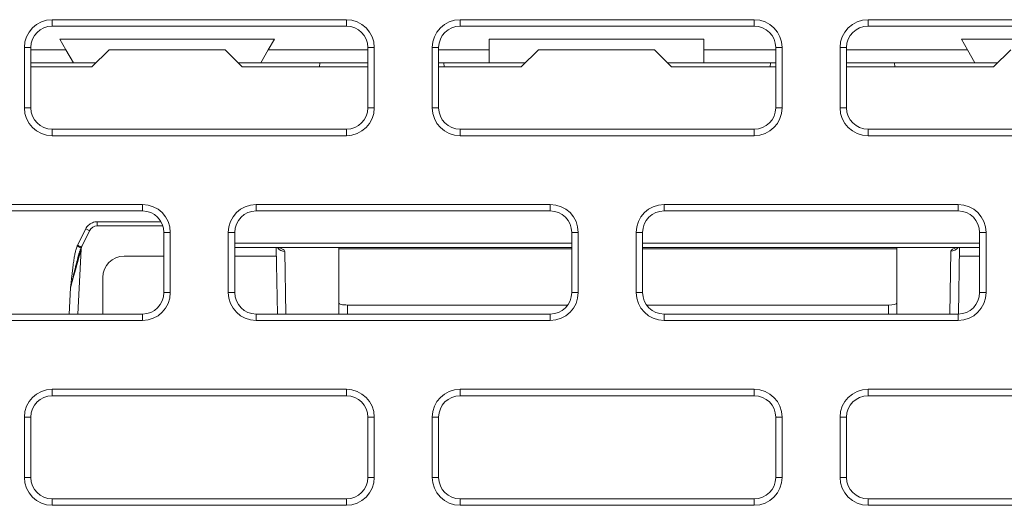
# Model space of a CAD drawing. Header units: millimetres. Extents: x 39 to 1680, y 50 to 804.
# Tile 10 of 68: x 172 to 195, y 671 to 682. Entities that reach past the tile are written whole.
import ezdxf

# ---------------------------------------------------------------- set-up
doc = ezdxf.new("R2010")
doc.units = ezdxf.units.MM
doc.header["$MEASUREMENT"] = 0
doc.layers.get('0').update_dxf_attribs({"lineweight": 25})

msp = doc.modelspace()

# ---------------------------------------------------------------- linework, layer by layer
at = {"color": 0, "linetype": 'Continuous', "lineweight": 0, "extrusion": (0, 1, -2.22045e-16)}
for p, q in [((179.317, 682.001), (172.467, 682.001)), ((172.467, 681.851), (172.467, 682.001)), ((179.317, 681.851), (172.467, 681.851)), ((179.317, 681.851), (179.317, 682.001)), ((188.817, 682.001), (181.967, 682.001)), ((181.967, 681.851), (181.967, 682.001)), ((188.817, 681.851), (181.967, 681.851)), ((188.817, 681.851), (188.817, 682.001)), ((198.317, 682.001), (191.467, 682.001)), ((191.467, 681.851), (191.467, 682.001)), ((198.317, 681.851), (191.467, 681.851)), ((171.817, 681.351), (171.817, 679.951)), ((171.967, 681.351), (171.817, 681.351)), ((171.967, 681.351), (171.967, 679.951)), ((172.786, 681.301), (172.642, 681.551)), ((172.642, 681.551), (177.642, 681.551)), ((177.642, 681.551), (177.497, 681.301)), ((179.817, 679.951), (179.817, 681.351)), ((179.817, 681.351), (179.967, 681.351)), ((179.967, 679.951), (179.967, 681.351)), ((181.317, 681.351), (181.317, 679.951)), ((181.467, 681.351), (181.317, 681.351)), ((181.467, 681.351), (181.467, 679.951)), ((182.642, 681.551), (182.642, 681.301)), ((182.642, 681.551), (187.642, 681.551)), ((187.642, 681.301), (187.642, 681.551)), ((189.317, 679.951), (189.317, 681.351)), ((189.317, 681.351), (189.467, 681.351)), ((189.467, 679.951), (189.467, 681.351)), ((190.817, 681.351), (190.817, 679.951)), ((190.967, 681.351), (190.817, 681.351)), ((190.967, 681.351), (190.967, 679.951)), ((193.786, 681.301), (193.642, 681.551)), ((193.642, 681.551), (198.642, 681.551)), ((172.786, 681.301), (171.967, 681.301)), ((172.959, 681.001), (172.786, 681.301)), ((173.392, 680.901), (173.792, 681.301)), ((176.492, 681.301), (173.792, 681.301)), ((176.492, 681.301), (176.892, 680.901)), ((177.324, 681.001), (177.497, 681.301)), ((179.817, 681.301), (177.497, 681.301)), ((182.642, 681.301), (181.467, 681.301)), ((182.642, 681.001), (182.642, 681.301)), ((183.392, 680.901), (183.792, 681.301)), ((186.492, 681.301), (183.792, 681.301)), ((186.492, 681.301), (186.892, 680.901)), ((189.317, 681.301), (187.642, 681.301)), ((187.642, 681.301), (187.642, 681.001)), ((193.786, 681.301), (190.967, 681.301)), ((193.959, 681.001), (193.786, 681.301)), ((194.392, 680.901), (194.792, 681.301)), ((171.967, 681.001), (172.959, 681.001)), ((173.392, 680.901), (171.967, 680.901)), ((172.959, 681.001), (173.492, 681.001)), ((176.792, 681.001), (177.324, 681.001)), ((179.817, 680.901), (176.892, 680.901)), ((177.324, 681.001), (179.817, 681.001)), ((178.697, 681.001), (178.692, 680.901)), ((181.467, 681.001), (182.642, 681.001)), ((183.392, 680.901), (181.467, 680.901)), ((181.586, 681.001), (181.592, 680.901)), ((183.492, 681.001), (182.642, 681.001)), ((187.642, 681.001), (186.792, 681.001)), ((189.317, 680.901), (186.892, 680.901)), ((187.642, 681.001), (189.317, 681.001)), ((189.197, 681.001), (189.192, 680.901)), ((190.967, 681.001), (193.959, 681.001)), ((194.392, 680.901), (190.967, 680.901)), ((192.086, 681.001), (192.092, 680.901)), ((194.492, 681.001), (193.959, 681.001)), ((171.967, 679.951), (171.817, 679.951)), ((179.817, 679.951), (179.967, 679.951)), ((181.467, 679.951), (181.317, 679.951)), ((189.317, 679.951), (189.467, 679.951)), ((190.967, 679.951), (190.817, 679.951)), ((172.467, 679.451), (179.317, 679.451)), ((172.467, 679.451), (172.467, 679.301)), ((172.467, 679.301), (179.317, 679.301)), ((179.317, 679.451), (179.317, 679.301)), ((181.967, 679.451), (188.817, 679.451)), ((181.967, 679.451), (181.967, 679.301)), ((181.967, 679.301), (188.817, 679.301)), ((188.817, 679.451), (188.817, 679.301)), ((191.467, 679.451), (198.317, 679.451)), ((191.467, 679.451), (191.467, 679.301)), ((191.467, 679.301), (198.317, 679.301)), ((174.567, 677.701), (168.23, 677.701)), ((174.567, 677.551), (174.567, 677.701)), ((184.067, 677.701), (177.217, 677.701)), ((177.217, 677.551), (177.217, 677.701)), ((184.067, 677.551), (184.067, 677.701)), ((193.567, 677.701), (186.717, 677.701)), ((186.717, 677.551), (186.717, 677.701)), ((193.567, 677.551), (193.567, 677.701)), ((174.567, 677.551), (168.23, 677.551)), ((184.067, 677.551), (177.217, 677.551)), ((193.567, 677.551), (186.717, 677.551)), ((173.515, 677.299), (175.001, 677.299)), ((173.515, 677.201), (173.515, 677.299)), ((173.056, 676.751), (173.247, 677.133)), ((173.146, 676.708), (173.336, 677.09)), ((173.515, 677.201), (175.044, 677.201)), ((175.067, 677.051), (175.217, 677.051)), ((175.067, 675.651), (175.067, 677.051)), ((175.217, 675.651), (175.217, 677.051)), ((176.567, 677.051), (176.567, 675.651)), ((176.717, 677.051), (176.567, 677.051)), ((176.717, 677.051), (176.717, 675.651)), ((184.567, 675.651), (184.567, 677.051)), ((184.567, 677.051), (184.717, 677.051)), ((184.717, 675.651), (184.717, 677.051)), ((186.067, 677.051), (186.067, 675.651)), ((186.217, 677.051), (186.067, 677.051)), ((186.217, 677.051), (186.217, 675.651)), ((194.067, 677.051), (194.217, 677.051)), ((194.067, 675.651), (194.067, 677.051)), ((194.217, 675.651), (194.217, 677.051)), ((176.717, 676.799), (184.567, 676.799)), ((186.217, 676.799), (194.067, 676.799)), ((173.06, 675.151), (173.139, 676.659)), ((176.717, 676.701), (184.567, 676.701)), ((177.712, 675.151), (177.685, 676.699)), ((177.736, 676.697), (179.142, 676.697)), ((177.909, 675.151), (177.884, 676.609)), ((179.142, 676.701), (179.142, 676.697)), ((179.142, 676.697), (179.142, 675.151)), ((179.142, 676.672), (184.567, 676.672)), ((186.217, 676.701), (194.067, 676.701)), ((186.217, 676.672), (192.142, 676.672)), ((192.142, 676.697), (192.142, 676.701)), ((192.142, 676.697), (193.528, 676.697)), ((192.142, 676.697), (192.142, 675.151)), ((193.4, 676.617), (193.374, 675.151)), ((193.598, 676.701), (193.571, 675.151)), ((174.142, 676.501), (175.067, 676.501)), ((176.717, 676.501), (177.689, 676.501)), ((193.595, 676.501), (194.067, 676.501)), ((173.642, 675.151), (173.642, 676.001)), ((172.86, 675.151), (172.892, 675.758)), ((175.067, 675.651), (175.217, 675.651)), ((176.717, 675.651), (176.567, 675.651)), ((184.567, 675.651), (184.717, 675.651)), ((186.217, 675.651), (186.067, 675.651)), ((194.067, 675.651), (194.217, 675.651)), ((184.474, 675.361), (179.342, 675.361)), ((179.342, 675.361), (179.342, 675.151)), ((191.942, 675.361), (186.309, 675.361)), ((191.942, 675.151), (191.942, 675.361)), ((167.717, 675.151), (174.567, 675.151)), ((167.717, 675.001), (174.567, 675.001)), ((174.567, 675.151), (174.567, 675.001)), ((177.217, 675.151), (184.067, 675.151)), ((177.217, 675.151), (177.217, 675.001)), ((177.217, 675.001), (184.067, 675.001)), ((184.067, 675.151), (184.067, 675.001)), ((186.717, 675.151), (193.567, 675.151)), ((186.717, 675.151), (186.717, 675.001)), ((186.717, 675.001), (193.567, 675.001)), ((193.567, 675.151), (193.567, 675.001)), ((179.317, 673.401), (172.467, 673.401)), ((172.467, 673.251), (172.467, 673.401)), ((179.317, 673.251), (179.317, 673.401)), ((188.817, 673.401), (181.967, 673.401)), ((181.967, 673.251), (181.967, 673.401)), ((188.817, 673.251), (188.817, 673.401)), ((198.317, 673.401), (191.467, 673.401)), ((191.467, 673.251), (191.467, 673.401)), ((179.317, 673.251), (172.467, 673.251)), ((188.817, 673.251), (181.967, 673.251)), ((198.317, 673.251), (191.467, 673.251)), ((171.817, 672.751), (171.817, 671.351)), ((171.967, 672.751), (171.817, 672.751)), ((171.967, 672.751), (171.967, 671.351)), ((179.817, 671.351), (179.817, 672.751)), ((179.817, 672.751), (179.967, 672.751)), ((179.967, 671.351), (179.967, 672.751)), ((181.317, 672.751), (181.317, 671.351)), ((181.467, 672.751), (181.317, 672.751)), ((181.467, 672.751), (181.467, 671.351)), ((189.317, 671.351), (189.317, 672.751)), ((189.317, 672.751), (189.467, 672.751)), ((189.467, 671.351), (189.467, 672.751)), ((190.817, 672.751), (190.817, 671.351)), ((190.967, 672.751), (190.817, 672.751)), ((190.967, 672.751), (190.967, 671.351)), ((171.967, 671.351), (171.817, 671.351)), ((179.817, 671.351), (179.967, 671.351)), ((181.467, 671.351), (181.317, 671.351)), ((189.317, 671.351), (189.467, 671.351)), ((190.967, 671.351), (190.817, 671.351)), ((172.467, 670.851), (179.317, 670.851)), ((172.467, 670.851), (172.467, 670.701)), ((179.317, 670.851), (179.317, 670.701)), ((181.967, 670.851), (188.817, 670.851)), ((181.967, 670.851), (181.967, 670.701)), ((188.817, 670.851), (188.817, 670.701)), ((191.467, 670.851), (198.317, 670.851)), ((191.467, 670.851), (191.467, 670.701)), ((172.467, 670.701), (179.317, 670.701)), ((181.967, 670.701), (188.817, 670.701)), ((191.467, 670.701), (198.317, 670.701))]:
    msp.add_line(p, q, dxfattribs=at)
at = {"color": 0, "linetype": 'Continuous', "lineweight": 0}
for centre, radius, start, end in [((172.467, 681.351), 0.65, 90, 180), ((172.467, 681.351), 0.5, 90, 180), ((179.317, 681.351), 0.65, 0, 90), ((179.317, 681.351), 0.5, 0, 90), ((181.967, 681.351), 0.65, 90, 180), ((181.967, 681.351), 0.5, 90, 180), ((188.817, 681.351), 0.65, 0, 90), ((188.817, 681.351), 0.5, 0, 90), ((191.467, 681.351), 0.65, 90, 180), ((191.467, 681.351), 0.5, 90, 180), ((172.467, 679.951), 0.65, 180, 270), ((172.467, 679.951), 0.5, 180, 270), ((179.317, 679.951), 0.65, 270, 360), ((179.317, 679.951), 0.5, 270, 0), ((181.967, 679.951), 0.65, 180, 270), ((181.967, 679.951), 0.5, 180, 270), ((188.817, 679.951), 0.65, 270, 0), ((188.817, 679.951), 0.5, 270, 0), ((191.467, 679.951), 0.65, 180, 270), ((191.467, 679.951), 0.5, 180, 270), ((174.567, 677.051), 0.65, 0, 90), ((177.217, 677.051), 0.65, 90, 180), ((184.067, 677.051), 0.65, 0, 90), ((186.717, 677.051), 0.65, 90, 180), ((193.567, 677.051), 0.65, 0, 90), ((174.567, 677.051), 0.5, 0, 90), ((177.217, 677.051), 0.5, 90, 180), ((184.067, 677.051), 0.5, 0, 90), ((186.717, 677.051), 0.5, 90, 180), ((193.567, 677.051), 0.5, 0, 90), ((174.567, 675.651), 0.65, 270, 360), ((174.567, 675.651), 0.5, 270, 0), ((177.217, 675.651), 0.65, 180, 270), ((177.217, 675.651), 0.5, 180, 270), ((184.067, 675.651), 0.65, 270, 360), ((184.067, 675.651), 0.5, 270, 0), ((186.717, 675.651), 0.65, 180, 270), ((186.717, 675.651), 0.5, 180, 270), ((193.567, 675.651), 0.65, 270, 360), ((193.567, 675.651), 0.5, 270, 0), ((172.467, 672.751), 0.65, 90, 180), ((179.317, 672.751), 0.65, 0, 90), ((181.967, 672.751), 0.65, 90, 180), ((188.817, 672.751), 0.65, 0, 90), ((191.467, 672.751), 0.65, 90, 180), ((172.467, 672.751), 0.5, 90, 180), ((179.317, 672.751), 0.5, 0, 90), ((181.967, 672.751), 0.5, 90, 180), ((188.817, 672.751), 0.5, 0, 90), ((191.467, 672.751), 0.5, 90, 180), ((172.467, 671.351), 0.65, 180, 270), ((172.467, 671.351), 0.5, 180, 270), ((179.317, 671.351), 0.65, 270, 360), ((179.317, 671.351), 0.5, 270, 0), ((181.967, 671.351), 0.65, 180, 270), ((181.967, 671.351), 0.5, 180, 270), ((188.817, 671.351), 0.65, 270, 360), ((188.817, 671.351), 0.5, 270, 0), ((191.467, 671.351), 0.65, 180, 270), ((191.467, 671.351), 0.5, 180, 270)]:
    msp.add_arc(centre, radius, start, end, dxfattribs=at)
at = {"color": 0, "linetype": 'Continuous', "lineweight": 0, "extrusion": (0, -2.22045e-16, -1)}
msp.add_arc((-174.142, 676.001), 0.5, 0, 90, dxfattribs=at)
at = {"color": 0, "linetype": 'Continuous', "lineweight": 0}
for centre, major_axis, ratio, start_param, end_param in [((173.247, 677.135), (0.0894, -0.0447), 0.01561, -1.562991, 0), ((173.045, 676.73), (0.0918, -0.0396), 0.016025, -1.563882, -0.04195), ((173.056, 676.753), (0.0894, -0.0447), 0.01561, -1.563003, 0), ((177.736, 676.893), (-0.052, -0.193), 0.791089, 0.000903, 0.326309), ((177.884, 676.805), (0.2, 0.003), 0.980575, -2.521683, -1.58776), ((194.005, 676.623), (0.605, 0.007), 0.21211, -3.805637, -3.146363), ((193.528, 676.893), (0.055, -0.192), 0.806688, -0.3385, -0.008254), ((179.342, 675.401), (0.2, 0), 0.2, -3.141593, -1.570796), ((191.942, 675.401), (0.2, 0), 0.2, -1.570796, 0)]:
    msp.add_ellipse(centre, major_axis=major_axis, ratio=ratio, start_param=start_param, end_param=end_param, dxfattribs=at)
at = {"color": 0, "linetype": 'Continuous', "lineweight": 0, "extrusion": (-2.40741e-35, -2.22045e-16, -1)}
msp.add_ellipse((173.515, 677.001), major_axis=(0.2, 0), ratio=0.999657, start_param=-2.677542, end_param=-1.570236, dxfattribs=at)
at = {"color": 0, "linetype": 'Continuous', "lineweight": 0, "extrusion": (1.2326e-32, -2.22045e-16, -1)}
msp.add_ellipse((172.892, 675.754), major_axis=(-0.248, -0.905), ratio=0.000791, start_param=1.575345, end_param=2.855429, dxfattribs=at)
at = {"color": 0, "linetype": 'Continuous', "lineweight": 0, "extrusion": (-1.2326e-32, -2.22045e-16, -1)}
msp.add_ellipse((173.321, 676.611), major_axis=(-0.179, 0.089), ratio=0.79818, start_param=-0.494138, end_param=-0.069648, dxfattribs=at)
at = {"color": 0, "linetype": 'Continuous', "lineweight": 0, "extrusion": (0, -2.22045e-16, -1)}
msp.add_ellipse((172.845, 675.583), major_axis=(-0.294, -1.076), ratio=0.000726, start_param=2.879227, end_param=3.14475, dxfattribs=at)
at = {"color": 0, "linetype": 'Continuous', "lineweight": 0, "extrusion": (-8.62817e-32, -2.22045e-16, -1)}
msp.add_ellipse((173.339, 676.649), major_axis=(-0.179, 0.089), ratio=1, start_param=-0.411243, end_param=-0.209869, dxfattribs=at)
at = {"color": 0, "linetype": 'Continuous', "lineweight": 0, "extrusion": (-7.70372e-34, -2.22045e-16, -1)}
msp.add_ellipse((193.4, 676.813), major_axis=(-0.2, 0.003), ratio=0.980575, start_param=-2.501221, end_param=-1.587911, dxfattribs=at)
at = {"color": 0, "linetype": 'Continuous', "lineweight": 0}
for points in [[(173.247, 677.133), (173.263, 677.166), (173.305, 677.222), (173.4, 677.283), (173.474, 677.299), (173.515, 677.299)], [(173.045, 676.728), (173.047, 676.731), (173.049, 676.736), (173.052, 676.744), (173.055, 676.749), (173.056, 676.751)]]:
    msp.add_open_spline(points, degree=3, dxfattribs=at)
for points, knots in [([(172.892, 675.758), (172.896, 675.795), (172.904, 675.868), (172.916, 675.972), (172.927, 676.071), (172.938, 676.162), (172.948, 676.244), (172.958, 676.317), (172.967, 676.383), (172.976, 676.444), (172.985, 676.5), (172.995, 676.551), (173.005, 676.598), (173.015, 676.64), (173.028, 676.683), (173.039, 676.713), (173.045, 676.728)], [0, 0, 0, 0, 0.0714286, 0.1428571, 0.2142857, 0.2857143, 0.3571429, 0.4285714, 0.5, 0.5714286, 0.6428571, 0.7142857, 0.7857143, 0.8571429, 0.9285714, 0.9999998, 0.9999998, 0.9999998, 0.9999998]), ([(172.892, 675.758), (172.897, 675.78), (172.903, 675.802), (172.908, 675.824), (172.911, 675.838), (172.914, 675.852), (172.918, 675.866), (172.921, 675.881), (172.925, 675.896), (172.928, 675.91), (172.933, 675.93), (172.938, 675.949), (172.942, 675.968), (172.944, 675.975), (172.945, 675.981), (172.947, 675.988), (172.953, 676.014), (172.959, 676.04), (172.965, 676.065), (172.97, 676.084), (172.974, 676.103), (172.979, 676.121), (172.982, 676.132), (172.984, 676.144), (172.987, 676.155), (172.989, 676.163), (172.991, 676.17), (172.993, 676.178), (172.997, 676.198), (173.002, 676.217), (173.007, 676.235), (173.01, 676.25), (173.014, 676.264), (173.017, 676.277), (173.02, 676.288), (173.022, 676.297), (173.025, 676.307), (173.026, 676.312), (173.027, 676.316), (173.028, 676.321), (173.032, 676.335), (173.035, 676.348), (173.038, 676.361), (173.039, 676.365), (173.04, 676.369), (173.041, 676.372), (173.043, 676.381), (173.046, 676.39), (173.048, 676.399), (173.051, 676.41), (173.054, 676.421), (173.056, 676.431), (173.06, 676.443), (173.063, 676.455), (173.066, 676.466), (173.067, 676.472), (173.069, 676.479), (173.071, 676.485), (173.072, 676.489), (173.073, 676.492), (173.074, 676.496), (173.076, 676.505), (173.079, 676.514), (173.082, 676.523), (173.083, 676.527), (173.083, 676.53), (173.084, 676.534), (173.086, 676.539), (173.088, 676.544), (173.089, 676.549), (173.092, 676.559), (173.095, 676.568), (173.097, 676.577), (173.099, 676.584), (173.101, 676.591), (173.103, 676.597), (173.105, 676.604), (173.107, 676.61), (173.11, 676.616), (173.112, 676.624), (173.115, 676.632), (173.118, 676.64), (173.119, 676.645), (173.121, 676.649), (173.122, 676.654), (173.124, 676.657), (173.125, 676.66), (173.126, 676.663), (173.129, 676.672), (173.133, 676.681), (173.137, 676.691)], [0, 0, 0, 0, 0.0432092, 0.0432092, 0.0432092, 0.0714286, 0.0714286, 0.0714286, 0.1020087, 0.1020087, 0.1020087, 0.1428571, 0.1428571, 0.1428571, 0.1569124, 0.1569124, 0.1569124, 0.2142857, 0.2142857, 0.2142857, 0.2575402, 0.2575402, 0.2575402, 0.2857143, 0.2857143, 0.2857143, 0.3053802, 0.3053802, 0.3053802, 0.3571429, 0.3571429, 0.3571429, 0.3982892, 0.3982892, 0.3982892, 0.4285714, 0.4285714, 0.4285714, 0.4433589, 0.4433589, 0.4433589, 0.4875775, 0.4875775, 0.4875775, 0.5, 0.5, 0.5, 0.5311353, 0.5311353, 0.5311353, 0.5714286, 0.5714286, 0.5714286, 0.6162638, 0.6162638, 0.6162638, 0.6428571, 0.6428571, 0.6428571, 0.6577454, 0.6577454, 0.6577454, 0.6985926, 0.6985926, 0.6985926, 0.7142857, 0.7142857, 0.7142857, 0.7390065, 0.7390065, 0.7390065, 0.7857143, 0.7857143, 0.7857143, 0.8207238, 0.8207238, 0.8207238, 0.8571429, 0.8571429, 0.8571429, 0.9024147, 0.9024147, 0.9024147, 0.9285714, 0.9285714, 0.9285714, 0.9462677, 0.9462677, 0.9462677, 0.9999996, 0.9999996, 0.9999996, 0.9999996]), ([(173.137, 676.691), (173.138, 676.693), (173.14, 676.697), (173.143, 676.703), (173.145, 676.707), (173.146, 676.708)], [0, 0, 0, 0, 0.3333333, 0.6666667, 0.9994019, 0.9994019, 0.9994019, 0.9994019]), ([(173.16, 676.738), (173.16, 676.738), (173.16, 676.738), (173.16, 676.737), (173.16, 676.737), (173.159, 676.736), (173.159, 676.736), (173.159, 676.735), (173.159, 676.734), (173.158, 676.733), (173.158, 676.732), (173.156, 676.73), (173.156, 676.728), (173.153, 676.722), (173.152, 676.718), (173.148, 676.709), (173.147, 676.704), (173.146, 676.699)], [0, 0, 0, 0, 0.00239856, 0.00239856, 0.00421991, 0.00421991, 0.00630798, 0.00630798, 0.00809882, 0.00809882, 0.01076075, 0.01076075, 0.01597447, 0.01597447, 0.03000216, 0.03000216, 0.04549842, 0.04549842, 0.04549842, 0.04549842]), ([(177.736, 676.697), (177.726, 676.698), (177.706, 676.7), (177.682, 676.701), (177.67, 676.701)], [0, 0, 0, 0, 0.5, 0.9761186, 0.9761186, 0.9761186, 0.9761186]), ([(177.685, 676.7), (177.685, 676.7), (177.682, 676.7), (177.675, 676.701), (177.673, 676.701), (177.67, 676.701)], [0.01055486, 0.01055486, 0.01055486, 0.01055486, 0.05762566, 0.05762566, 0.07762288, 0.07762288, 0.07762288, 0.07762288]), ([(177.743, 676.679), (177.743, 676.679), (177.742, 676.68), (177.736, 676.683), (177.729, 676.686), (177.709, 676.693), (177.698, 676.696), (177.685, 676.7)], [0.2872857, 0.2872857, 0.2872857, 0.2872857, 0.3287574, 0.3287574, 0.4199846, 0.4199846, 0.4982561, 0.4982561, 0.4982561, 0.4982561]), ([(177.884, 676.609), (177.883, 676.619), (177.871, 676.641), (177.821, 676.671), (177.768, 676.688), (177.736, 676.697)], [0.0000001, 0.0000001, 0.0000001, 0.0000001, 0.3333333, 0.6666667, 0.9999949, 0.9999949, 0.9999949, 0.9999949]), ([(193.59, 676.701), (193.579, 676.701), (193.556, 676.7), (193.537, 676.698), (193.528, 676.697)], [0.0226661, 0.0226661, 0.0226661, 0.0226661, 0.5, 0.9998302, 0.9998302, 0.9998302, 0.9998302]), ([(193.581, 676.7), (193.57, 676.697), (193.561, 676.694), (193.547, 676.689), (193.543, 676.687), (193.539, 676.685), (193.538, 676.685), (193.538, 676.685)], [0.0027477, 0.0027477, 0.0027477, 0.0027477, 0.0741135, 0.0741135, 0.1416101, 0.1416101, 0.1755887, 0.1755887, 0.1755887, 0.1755887]), ([(193.591, 676.701), (193.585, 676.701), (193.581, 676.7), (193.58, 676.7), (193.58, 676.7), (193.58, 676.7)], [0.00268085, 0.00268085, 0.00268085, 0.00268085, 0.05212794, 0.05212794, 0.05621906, 0.05621906, 0.05621906, 0.05621906])]:
    msp.add_open_spline(points, degree=3, knots=knots, dxfattribs=at)

doc.saveas('drawing.dxf')
